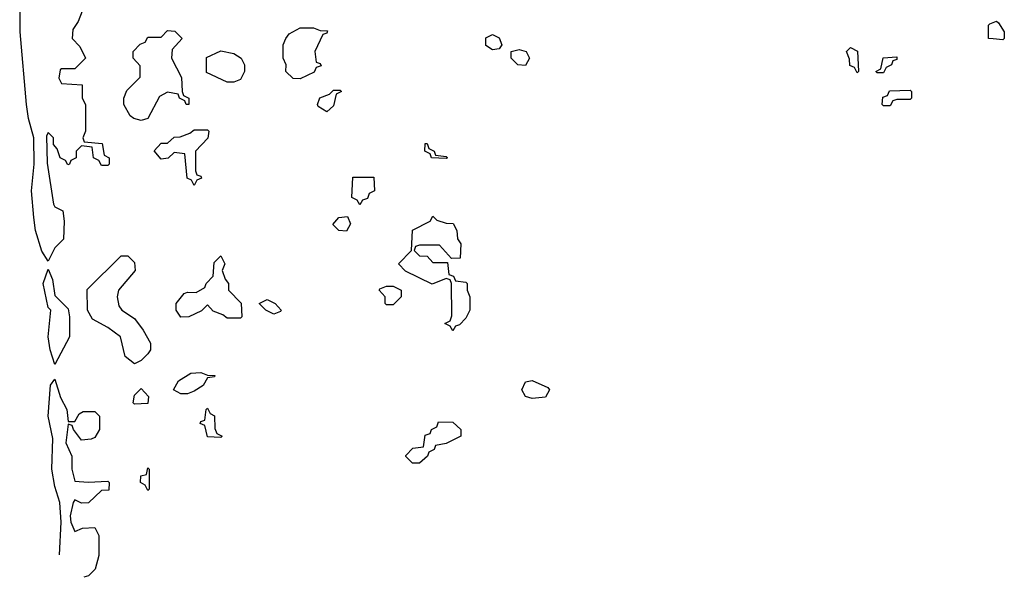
# Model space of a CAD drawing. Header units: inches. Extents: x 2722057 to 2913084, y 892730 to 1030005.
# Tile 3 of 231: x 2727064 to 2730034, y 1023464 to 1025146. Entities that reach past the tile are written whole.
import ezdxf

# ---------------------------------------------------------------- set-up
doc = ezdxf.new("R2010")
doc.units = ezdxf.units.IN
doc.header["$MEASUREMENT"] = 0
doc.layers.add('C7022', color=7, linetype='Continuous')
doc.layers.add('C7032', color=7, linetype='Continuous')

msp = doc.modelspace()

# ---------------------------------------------------------------- linework, layer by layer
at = {"layer": 'C7022', "color": 2, "elevation": 18}
for points in [[(2727251.6, 1025171.6), (2727239.6, 1025140.4), (2727223.6, 1025116.4), (2727222, 1025090), (2727245.4, 1025065.4), (2727262, 1025030), (2727230, 1024998), (2727190, 1024998), (2727185.4, 1024994.6), (2727182, 1024970), (2727190, 1024954), (2727252, 1024950), (2727252, 1024910), (2727262, 1024890), (2727262, 1024810), (2727254, 1024790), (2727258, 1024778), (2727312.7, 1024772.7), (2727318, 1024738), (2727334, 1024730), (2727334, 1024710), (2727330, 1024706), (2727310, 1024706), (2727302, 1024722), (2727286, 1024730), (2727282, 1024762), (2727250, 1024766), (2727234, 1024750), (2727234, 1024730), (2727218, 1024722), (2727214, 1024710), (2727208.4, 1024708.4), (2727202, 1024722), (2727186, 1024730), (2727176.4, 1024756.4), (2727166, 1024770), (2727166, 1024790), (2727150, 1024806), (2727144.7, 1024795.3), (2727146.4, 1024713.6), (2727166, 1024590), (2727170, 1024582), (2727194, 1024570), (2727198, 1024538), (2727196, 1024484), (2727170, 1024458), (2727150, 1024418), (2727130, 1024448), (2727111.6, 1024510), (2727106.3, 1024550), (2727099.7, 1024630), (2727107.3, 1024710), (2727106, 1024790), (2727090, 1024848), (2727084.2, 1024890), (2727065.4, 1025110), (2727063.6, 1025230)], [(2730000, 1025088.7), (2729986, 1025090), (2729986, 1025130), (2729990, 1025134), (2730000, 1025138)], [(2727184.1, 1023531.9), (2727189.2, 1023630), (2727185.2, 1023690), (2727170, 1023738), (2727160.7, 1023790), (2727163.2, 1023883.2), (2727149.6, 1023950), (2727156.4, 1024043.6), (2727170, 1024062), (2727186.8, 1024006.8), (2727206, 1023970), (2727210, 1023934)], [(2727210, 1023934), (2727230, 1023934), (2727243.1, 1023956.9), (2727255.3, 1023964.7), (2727290, 1023964.7), (2727304.7, 1023950), (2727304.7, 1023910), (2727290, 1023886), (2727279.6, 1023880.4), (2727250, 1023878), (2727226, 1023910), (2727222, 1023922), (2727210, 1023926), (2727202.8, 1023870), (2727221, 1023830), (2727221, 1023790), (2727230, 1023754), (2727270, 1023751), (2727330, 1023754), (2727334, 1023750), (2727332.7, 1023727.3), (2727310, 1023726), (2727271.6, 1023688.4), (2727250, 1023688), (2727230, 1023698), (2727224.7, 1023690), (2727216, 1023650), (2727218, 1023630), (2727230, 1023602), (2727252.7, 1023612.7), (2727290, 1023614), (2727302, 1023590), (2727302, 1023530), (2727291.6, 1023488.4), (2727271.6, 1023468.4), (2727257, 1023464.1)]]:
    msp.add_lwpolyline(points, dxfattribs=at)
for points in [[(2727910, 1024968), (2727888.7, 1024968.7), (2727866, 1024990), (2727868, 1025010), (2727858, 1025030), (2727858, 1025070), (2727866, 1025090), (2727876.4, 1025103.6), (2727910, 1025122), (2727950, 1025122), (2727970, 1025114), (2727992.7, 1025112.7), (2727990, 1025106), (2727978, 1025102), (2727954, 1025050), (2727958, 1025018), (2727970, 1025014), (2727972.7, 1025007.3), (2727958, 1025002), (2727951.6, 1024988.4)], [(2727566, 1024890), (2727562, 1024902), (2727546, 1024910), (2727542, 1024922), (2727510, 1024928), (2727485.4, 1024914.6), (2727450, 1024848), (2727430, 1024842), (2727408.4, 1024848.4), (2727396.4, 1024856.4), (2727378, 1024890), (2727378, 1024910), (2727387.3, 1024932.7), (2727427.3, 1024972.7), (2727427.3, 1025007.3), (2727406, 1025030), (2727406, 1025050), (2727427.3, 1025072.7), (2727442, 1025078), (2727450, 1025094), (2727490, 1025094), (2727510, 1025114), (2727531.6, 1025111.6), (2727554, 1025090), (2727523.6, 1025056.4), (2727522, 1025030), (2727551.6, 1024971.6), (2727554, 1024930), (2727558, 1024918), (2727574, 1024910), (2727574, 1024890)], [(2728490, 1025055.3), (2728470, 1025068), (2728470, 1025092), (2728490, 1025102), (2728510, 1025091.3), (2728518, 1025070), (2728510, 1025058)], [(2728590, 1025008), (2728566, 1025010), (2728546, 1025030), (2728546, 1025050), (2728570, 1025056), (2728592, 1025050), (2728602, 1025030)], [(2729590, 1024986), (2729582, 1025002), (2729568.4, 1025008.4), (2729567.3, 1025027.3), (2729558, 1025050), (2729570, 1025062), (2729591.6, 1025051.6), (2729594, 1024990)], [(2727690, 1024958), (2727627.3, 1024987.3), (2727627.3, 1025032.7), (2727670, 1025052), (2727710, 1025044.7), (2727732, 1025030), (2727742, 1025010), (2727742, 1024990), (2727730, 1024966), (2727710, 1024958)], [(2729650, 1024986), (2729646, 1024990), (2729662, 1024998), (2729668.9, 1025031.1), (2729710, 1025034), (2729710, 1025026), (2729698, 1025022), (2729694, 1025010), (2729678, 1025002), (2729670, 1024986)], [(2727990, 1024868), (2727964, 1024884), (2727962, 1024890), (2727969.1, 1024910.9), (2727998, 1024922), (2728010, 1024934), (2728030, 1024934), (2728034, 1024930), (2728018, 1024922), (2728010, 1024886)], [(2729670, 1024886), (2729666, 1024890), (2729667.3, 1024912.7), (2729682, 1024918), (2729688, 1024932), (2729750, 1024934), (2729754, 1024930), (2729754, 1024910), (2729750, 1024906), (2729710, 1024906), (2729698, 1024902), (2729690, 1024886)], [(2727590, 1024646), (2727582, 1024662), (2727568.4, 1024668.4), (2727562, 1024742), (2727530, 1024746), (2727511.6, 1024728.4), (2727490, 1024726), (2727468.9, 1024751.1), (2727490, 1024774), (2727510, 1024774), (2727530, 1024792), (2727547.3, 1024792.7), (2727576.4, 1024803.6), (2727590, 1024814), (2727630, 1024814), (2727634, 1024810), (2727631.6, 1024788.4), (2727594, 1024750), (2727594, 1024690), (2727598, 1024678), (2727610, 1024674), (2727612, 1024668), (2727598, 1024662)], [(2728350, 1024728), (2728306, 1024730), (2728302, 1024742), (2728286, 1024750), (2728287.3, 1024772.7), (2728292.7, 1024772.7), (2728298, 1024758), (2728314, 1024750), (2728318, 1024738), (2728350, 1024734), (2728354, 1024730)], [(2728090, 1024588), (2728082, 1024602), (2728066, 1024610), (2728068.4, 1024671.6), (2728131.6, 1024671.6), (2728134, 1024630), (2728118, 1024622), (2728112.7, 1024607.3), (2728098, 1024602)], [(2728050, 1024508), (2728026, 1024510), (2728008.4, 1024528.4), (2728026, 1024550), (2728052.7, 1024552.7), (2728062, 1024530)], [(2728366, 1024426), (2728330, 1024466), (2728270, 1024466), (2728258, 1024462), (2728254, 1024450), (2728270, 1024434), (2728292.7, 1024432.7), (2728310, 1024414), (2728354, 1024414), (2728358, 1024378), (2728372.7, 1024372.7), (2728378, 1024358), (2728410, 1024354), (2728414, 1024350), (2728414, 1024330), (2728422, 1024310), (2728422, 1024270), (2728410, 1024246), (2728390, 1024226), (2728378, 1024222), (2728370, 1024208), (2728362, 1024222), (2728346, 1024230), (2728362, 1024238), (2728367.3, 1024252.7), (2728366, 1024350), (2728362, 1024362), (2728350, 1024366), (2728308.4, 1024348.4), (2728227.3, 1024387.3), (2728206, 1024410), (2728246, 1024450), (2728248.7, 1024511.3), (2728302, 1024538), (2728310, 1024554), (2728322, 1024542), (2728350, 1024532), (2728371.3, 1024531.3), (2728382, 1024510), (2728384.7, 1024484.7), (2728394, 1024470), (2728392.7, 1024427.3)], [(2727410, 1024108), (2727382, 1024130), (2727368, 1024190), (2727330, 1024218), (2727283.1, 1024243.1), (2727268, 1024270), (2727267.3, 1024332.7), (2727370, 1024434), (2727390, 1024434), (2727410, 1024414), (2727412, 1024390), (2727362, 1024330), (2727358, 1024310), (2727362.8, 1024282.8), (2727372, 1024270), (2727410, 1024244.7), (2727436, 1024210), (2727458, 1024170), (2727458, 1024150), (2727450, 1024138), (2727430, 1024118)], [(2727690, 1024246), (2727676.4, 1024256.4), (2727647.3, 1024267.3), (2727630, 1024286), (2727612, 1024268), (2727574, 1024250), (2727550, 1024248.7), (2727535.3, 1024270), (2727535.3, 1024290), (2727560.2, 1024319.8), (2727570, 1024324.7), (2727596.4, 1024323.6), (2727622, 1024338), (2727626, 1024350), (2727647.3, 1024372.7), (2727650, 1024414), (2727670, 1024434), (2727682, 1024410), (2727674, 1024390), (2727683.6, 1024363.6), (2727694, 1024350), (2727694, 1024330), (2727731.6, 1024291.6), (2727734, 1024250), (2727730, 1024246)], [(2727170, 1024106), (2727155.3, 1024150), (2727149.6, 1024190), (2727158, 1024270), (2727150, 1024278), (2727134, 1024350), (2727150, 1024394), (2727162.8, 1024362.8), (2727170, 1024314), (2727210, 1024274), (2727214, 1024250), (2727214, 1024190)], [(2728170, 1024286), (2728166, 1024290), (2728166, 1024310), (2728148, 1024330), (2728150, 1024334), (2728170, 1024342), (2728190, 1024342), (2728214, 1024330), (2728214, 1024310), (2728190, 1024286)], [(2727830, 1024258), (2727806, 1024270), (2727786, 1024290), (2727810, 1024302), (2727834, 1024290), (2727852, 1024270), (2727850, 1024266)], [(2727550, 1024018), (2727528, 1024030), (2727543.1, 1024056.9), (2727580.4, 1024079.6), (2727610, 1024082), (2727630, 1024074), (2727652.7, 1024072.7), (2727651.6, 1024068.4), (2727630, 1024066), (2727616.9, 1024043.1), (2727590, 1024026), (2727570, 1024018)], [(2728610, 1024004), (2728589.1, 1024009.1), (2728578, 1024030), (2728590, 1024054), (2728610, 1024058), (2728656.9, 1024036.9), (2728662, 1024030), (2728650, 1024008)], [(2727410, 1023986), (2727406, 1023990), (2727410, 1024014), (2727430, 1024034), (2727452, 1024010), (2727450, 1023988)], [(2727670, 1023886), (2727630, 1023888), (2727622, 1023922), (2727608.4, 1023928.4), (2727610, 1023934), (2727622, 1023938), (2727626, 1023970), (2727630, 1023974), (2727638, 1023958), (2727651.6, 1023951.6), (2727652.7, 1023912.7), (2727658, 1023898), (2727674, 1023890)], [(2728270, 1023808), (2728248.4, 1023808.4), (2728228.4, 1023828.4), (2728228.4, 1023831.6), (2728250, 1023854), (2728282, 1023858), (2728287.3, 1023892.7), (2728302, 1023898), (2728306, 1023910), (2728322, 1023918), (2728327.3, 1023932.7), (2728370, 1023932), (2728394, 1023910), (2728394, 1023890), (2728350, 1023868), (2728318, 1023862), (2728314, 1023850), (2728298, 1023842), (2728294, 1023830)], [(2727450, 1023726), (2727442, 1023742), (2727428, 1023750), (2727428.7, 1023770), (2727446, 1023774), (2727450, 1023794), (2727454, 1023790), (2727454, 1023730)]]:
    msp.add_lwpolyline(points, close=True, dxfattribs=at)
at = {"layer": 'C7032', "color": 2, "elevation": 18}
msp.add_lwpolyline([(2730000, 1025138), (2730010, 1025142), (2730016.9, 1025136.9), (2730034, 1025110), (2730034, 1025090), (2730030, 1025086), (2730000, 1025088.7)], dxfattribs=at)

doc.saveas('drawing.dxf')
